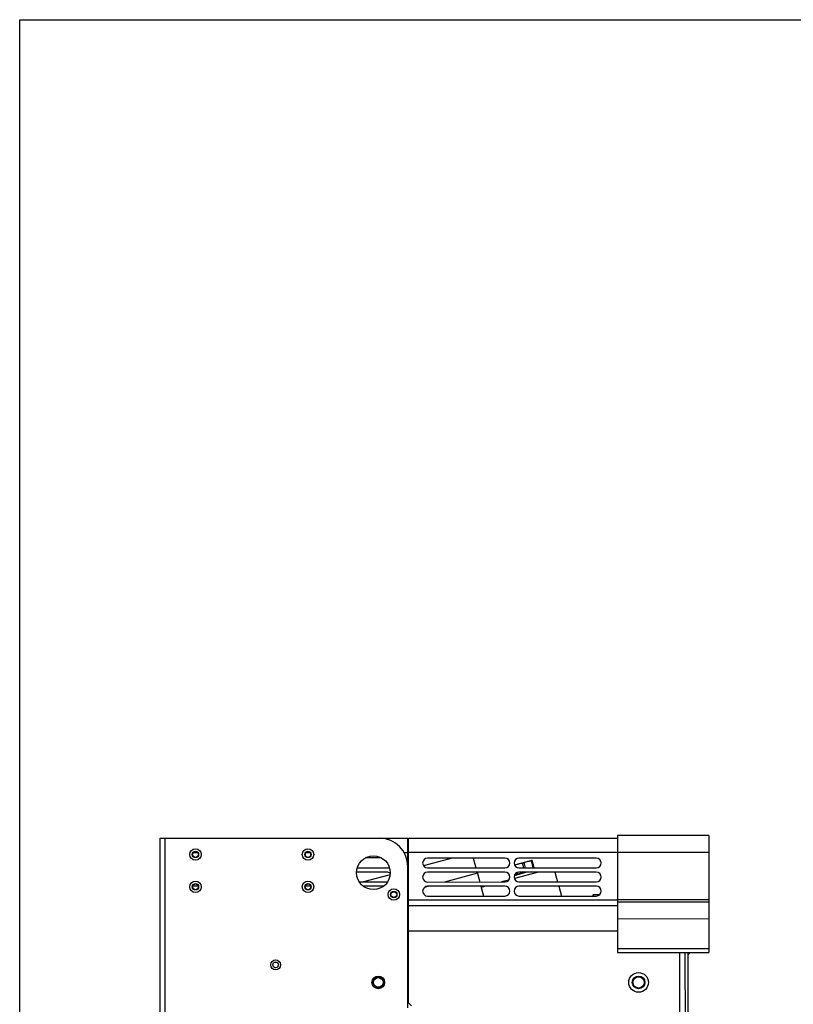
# Model space of a CAD drawing. Header units: millimetres. Extents: x 0 to 2200, y 0 to 2000.
# Tile 38 of 52: x 0 to 550, y 1300 to 2000. Entities that reach past the tile are written whole.
import ezdxf

# ---------------------------------------------------------------- set-up
doc = ezdxf.new("R2010")
doc.units = ezdxf.units.MM
doc.header["$LTSCALE"] = 130.37037
doc.layers.get('0').update_dxf_attribs({"linetype": 'CONTINUOUS'})
for name, color, linetype in [('03_AXES', 7, 'CONTINUOUS'), ('ACHSEN', 7, 'CONTINUOUS'), ('BEZUGSACHSEN', 7, 'CONTINUOUS'), ('FASEN', 7, 'CONTINUOUS'), ('RUNDUNGEN', 7, 'CONTINUOUS')]:
    doc.layers.add(name, color=color, linetype=linetype)

msp = doc.modelspace()

# ---------------------------------------------------------------- linework, layer by layer
at = {"color": 7, "linetype": 'CONTINUOUS'}
for p, q in [((0, 0), (0, 2000)), ((0, 0), (0, 2000)), ((0, 2000), (2200, 2000)), ((0, 2000), (2200, 2000)), ((99.97, 567.78), (99.97, 1417.78)), ((99.97, 1417.78), (275.97, 1417.78)), ((275.97, 1297.28), (275.97, 1417.78)), ((489.95, 1419.79), (424.95, 1419.76)), ((424.95, 1419.76), (424.99, 1336.56)), ((489.95, 1419.79), (489.99, 1336.59)), ((257.16, 1403.78), (245.78, 1403.78)), ((260.97, 1393.78), (239.52, 1393.78)), ((240.05, 1396.78), (260.97, 1396.78)), ((368.81, 1393.73), (351.69, 1389.15)), ((380.54, 1393.74), (382.42, 1386.74)), ((241.4, 1386.78), (260.97, 1386.78)), ((347.65, 1388.06), (342.64, 1386.72)), ((126.92, 1383.78), (123.02, 1383.78)), ((206.92, 1383.78), (203.02, 1383.78)), ((258.72, 1383.78), (244.22, 1383.78)), ((331.42, 1383.72), (328.08, 1382.82)), ((383.22, 1383.74), (385.1, 1376.74)), ((407.77, 1377.6), (408, 1377.83)), ((407.77, 1376.75), (407.77, 1377.6)), ((408, 1376.75), (408, 1377.83)), ((408, 1377.83), (412.44, 1377.83)), ((489.97, 1372.29), (424.97, 1372.26)), ((424.99, 1336.56), (489.99, 1336.59)), ((474.99, 1335.08), (475.28, 1335.08)), ((475.28, 1335.08), (475.28, 1336.58))]:
    msp.add_line(p, q, dxfattribs=at)
at = {"color": 9, "linetype": 'CONTINUOUS'}
for p, q in [((103.47, 567.78), (103.47, 1417.78)), ((123.6, 1407.78), (126.35, 1407.78)), ((203.6, 1407.78), (206.35, 1407.78)), ((273.24, 1407.78), (275.97, 1407.78)), ((489.95, 1407.79), (424.95, 1407.76)), ((424.97, 1374.26), (489.97, 1374.29)), ((489.98, 1360.42), (424.98, 1360.39)), ((424.99, 1339.37), (489.99, 1339.4)), ((468.99, 1336.58), (469.01, 1293.28))]:
    msp.add_line(p, q, dxfattribs=at)
at = {"color": 3, "linetype": 'CONTINUOUS'}
for p, q in [((344.96, 1403.72), (289.96, 1403.7)), ((409.96, 1403.75), (354.96, 1403.73)), ((289.96, 1396.7), (344.96, 1396.72)), ((344.96, 1393.72), (289.96, 1393.7)), ((354.96, 1396.73), (409.96, 1396.75)), ((409.96, 1393.75), (354.96, 1393.73)), ((289.96, 1386.7), (344.96, 1386.72)), ((354.96, 1386.73), (409.96, 1386.75)), ((344.97, 1383.72), (289.97, 1383.7)), ((409.97, 1383.75), (354.97, 1383.73)), ((289.97, 1376.7), (344.97, 1376.72)), ((354.97, 1376.73), (409.97, 1376.75)), ((276.5, 1300.69), (276.48, 1351.69)), ((474.99, 1336.58), (475.16, 964.28)), ((276.5, 1300.69), (278.5, 1298.69))]:
    msp.add_line(p, q, dxfattribs=at)
at = {"color": 4, "linetype": 'CONTINUOUS'}
msp.add_line((472.99, 1336.58), (473.16, 964.28), dxfattribs=at)
at = {"color": 7, "linetype": 'CONTINUOUS'}
for centre, radius in [((265.97, 1377.78), 4.1), ((265.97, 1377.78), 2.25), ((181.97, 1327.78), 3.5), ((254.97, 1315.28), 4.5), ((254.97, 1315.28), 4.1), ((254.97, 1315.28), 3.4)]:
    msp.add_circle(centre, radius, dxfattribs=at)
at = {"color": 3, "linetype": 'CONTINUOUS'}
for centre, radius in [((265.97, 1377.78), 2.05), ((440, 1315.27), 4.5)]:
    msp.add_circle(centre, radius, dxfattribs=at)
at = {"color": 7, "linetype": 'CONTINUOUS'}
for centre, radius, start, end in [((255.97, 1397.78), 20, 0, 90), ((260.97, 1400.28), 3.5, 270, 300.57407), ((260.97, 1390.28), 3.5, 45.02636, 90), ((260.97, 1390.28), 3.5, 270, 280.12326), ((471.39, 1339.78), 6.1, 309.62803, 328.15005)]:
    msp.add_arc(centre, radius, start, end, dxfattribs=at)
at = {"color": 3, "linetype": 'CONTINUOUS'}
for centre, start, end in [((289.96, 1400.2), 90.0261, 270.0261), ((344.96, 1400.22), 270.0261, 90.0261), ((354.96, 1400.23), 90.0261, 270.0261), ((409.96, 1400.25), 270.0261, 90.0261), ((289.96, 1390.2), 90.0261, 270.0261), ((344.96, 1390.22), 270.0261, 90.0261), ((354.96, 1390.23), 90.0261, 270.0261), ((409.96, 1390.25), 270.0261, 90.0261), ((289.97, 1380.2), 90.0261, 270.0261), ((344.97, 1380.22), 270.0261, 90.0261), ((354.97, 1380.23), 90.0261, 270.0261), ((409.97, 1380.25), 270.0261, 90.0261)]:
    msp.add_arc(centre, 3.5, start, end, dxfattribs=at)
at = {"layer": '03_AXES', "color": 7, "linetype": 'CONTINUOUS'}
for radius in [7, 4]:
    msp.add_circle((440, 1315.27), radius, dxfattribs=at)
at = {"layer": 'ACHSEN', "color": 7, "linetype": 'CONTINUOUS'}
for p, q in [((351.77, 1398.9), (364.29, 1402.25)), ((364.33, 1402.07), (363.77, 1401.92)), ((364.33, 1402.07), (364.29, 1402.25)), ((352.34, 1398.86), (351.84, 1398.73)), ((357.49, 1400.24), (358.62, 1400.54))]:
    msp.add_line(p, q, dxfattribs=at)
for points, knots in [([(358.62, 1400.54), (358.83, 1400.63), (359.66, 1400.96), (360.5, 1401.24), (361.15, 1401.41)], [0, 0, 0, 0, 0.250314, 1, 1, 1, 1]), ([(361.15, 1401.41), (361.79, 1401.58), (362.66, 1401.77), (363.54, 1401.89), (363.77, 1401.92)], [0, 0, 0, 0, 0.749686, 1, 1, 1, 1]), ([(352.34, 1398.86), (352.55, 1398.95), (353.38, 1399.28), (354.22, 1399.56), (354.87, 1399.73)], [0, 0, 0, 0, 0.250314, 1, 1, 1, 1]), ([(354.87, 1399.73), (355.51, 1399.9), (356.39, 1400.08), (357.27, 1400.21), (357.49, 1400.24)], [0, 0, 0, 0, 0.749686, 1, 1, 1, 1])]:
    msp.add_open_spline(points, degree=3, knots=knots, dxfattribs=at)
at = {"layer": 'BEZUGSACHSEN', "color": 3, "linetype": 'CONTINUOUS'}
for p, q in [((424.95, 1417.76), (276.45, 1417.69)), ((276.48, 1351.69), (276.45, 1417.69)), ((424.97, 1369.76), (276.47, 1369.69))]:
    msp.add_line(p, q, dxfattribs=at)
at = {"layer": 'BEZUGSACHSEN', "color": 9, "linetype": 'CONTINUOUS'}
for p, q in [((424.95, 1407.76), (276.45, 1407.69)), ((424.97, 1373.76), (276.47, 1373.69)), ((424.98, 1351.76), (276.48, 1351.69))]:
    msp.add_line(p, q, dxfattribs=at)
at = {"layer": 'BEZUGSACHSEN', "color": 7, "linetype": 'CONTINUOUS'}
for p, q in [((365.16, 1396.73), (363.77, 1401.92)), ((365.76, 1396.73), (364.33, 1402.07)), ((352.69, 1397.57), (352.34, 1398.86)), ((358.43, 1396.73), (357.49, 1400.24)), ((359.65, 1396.73), (358.62, 1400.54)), ((353.49, 1392.32), (353.25, 1393.22)), ((354.06, 1392.47), (353.78, 1393.52))]:
    msp.add_line(p, q, dxfattribs=at)
at = {"layer": 'BEZUGSACHSEN', "color": 3, "linetype": 'CONTINUOUS'}
for centre in [(124.97, 1406.28), (204.97, 1406.28), (124.97, 1383.28), (204.97, 1383.28)]:
    msp.add_circle(centre, 2.05, dxfattribs=at)
at = {"layer": 'BEZUGSACHSEN', "color": 7, "linetype": 'CONTINUOUS'}
for centre, radius in [((251.47, 1393.28), 12), ((181.97, 1327.78), 2)]:
    msp.add_circle(centre, radius, dxfattribs=at)
at = {"layer": 'FASEN', "color": 7, "linetype": 'CONTINUOUS'}
for p, q in [((351.73, 1391.44), (359.87, 1393.62)), ((351.9, 1391.89), (358.75, 1393.73))]:
    msp.add_line(p, q, dxfattribs=at)
for centre, radius in [((124.97, 1406.28), 4.1), ((124.97, 1406.28), 2.25), ((204.97, 1406.28), 4.1), ((204.97, 1406.28), 2.25), ((124.97, 1383.28), 4.1), ((204.97, 1383.28), 4.1), ((124.97, 1383.28), 2.25), ((204.97, 1383.28), 2.25)]:
    msp.add_circle(centre, radius, dxfattribs=at)
at = {"layer": 'RUNDUNGEN', "color": 7, "linetype": 'CONTINUOUS'}
for p, q in [((307.5, 1403.71), (287.1, 1398.24)), ((322.48, 1403.71), (324.36, 1396.71)), ((276.46, 1395.39), (275.97, 1395.26)), ((325.16, 1393.71), (327.04, 1386.71)), ((263.33, 1391.87), (244.34, 1386.78)), ((327.84, 1383.71), (329.72, 1376.72))]:
    msp.add_line(p, q, dxfattribs=at)
at = {"layer": 'RUNDUNGEN', "color": 9, "linetype": 'CONTINUOUS'}
for p, q in [((325.36, 1392.96), (302, 1386.7)), ((276.47, 1379.86), (275.97, 1379.73)), ((290.79, 1383.7), (287.71, 1382.87))]:
    msp.add_line(p, q, dxfattribs=at)

doc.saveas('drawing.dxf')
